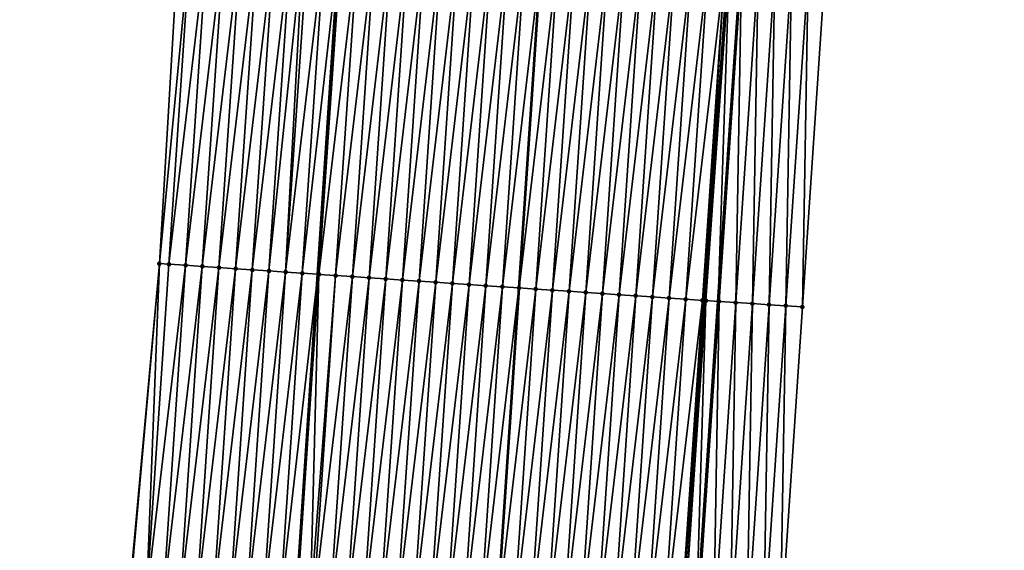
# Model space of a CAD drawing. Header units: feet. Extents: x 2017353 to 2024169, y 808050 to 818690.
# Tile 77 of 256: x 2023490 to 2023548, y 810746 to 810778. Entities that reach past the tile are written whole.
import ezdxf

# ---------------------------------------------------------------- set-up
doc = ezdxf.new("R2010")
doc.units = ezdxf.units.FT
doc.header["$MEASUREMENT"] = 0
for name, color, linetype, lineweight in [('EP_Travel Lane', 172, 'Continuous', 53), ('SB-Road Shots', 141, 'Continuous', 100), ('SB-Road X-Section', 40, 'Continuous', 13), ('STRIPING', 60, 'Continuous', 53)]:
    doc.layers.add(name, color=color, linetype=linetype, lineweight=lineweight)
doc.layers.add('I-77-MM15-17_SB-Surface-BORDER', color=7, linetype='Continuous')
doc.layers.add('I-77-MM15-17_SB-Surface-TIN', color=7, linetype='Continuous')

msp = doc.modelspace()

# ---------------------------------------------------------------- linework, layer by layer
at = {"layer": 'EP_Travel Lane'}
for points in [[(2023499.356518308, 810642.9599077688, 297.4142535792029), (2023500.702539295, 810662.9030614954, 298.0919768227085), (2023502.048506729, 810682.845421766, 298.7924338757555), (2023503.394503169, 810702.7882118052, 299.4805772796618), (2023504.740404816, 810722.7295973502, 300.2089618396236), (2023506.071576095, 810742.6690456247, 300.9027746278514), (2023507.395072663, 810762.6119827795, 301.6295509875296), (2023508.718634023, 810782.5558962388, 302.3287045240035), (2023510.042198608, 810802.4998582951, 303.026486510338), (2023511.36576442, 810822.4438388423, 303.7237454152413), (2023512.68932684, 810842.3877682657, 304.4224536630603), (2023514.012857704, 810862.3312222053, 305.1346078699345), (2023515.336330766, 810882.2738051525, 305.8714025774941), (2023516.659869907, 810902.2173838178, 306.5800283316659), (2023517.983432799, 810922.1613203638, 307.2785303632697), (2023519.34980394, 810942.1306556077, 307.9967300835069)], [(2023523.297017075, 810641.3307508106, 297.7948377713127), (2023524.643014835, 810661.2735604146, 298.4824205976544), (2023525.98902641, 810681.2165746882, 299.1641393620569), (2023527.335005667, 810701.1591101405, 299.8595772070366), (2023528.680971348, 810721.1014444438, 300.5607783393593), (2023530.022595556, 810741.0478592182, 301.2719801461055), (2023531.361497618, 810760.9899328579, 301.99394266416), (2023532.70044285, 810780.9326494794, 302.6977201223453), (2023534.039342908, 810800.8746932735, 303.4205285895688), (2023535.378330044, 810820.8180340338, 304.1066461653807), (2023536.717298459, 810840.7610959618, 304.8006487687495), (2023538.056257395, 810860.7040167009, 305.4986501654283), (2023539.395180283, 810880.6464005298, 306.2118390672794), (2023540.734135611, 810900.5892675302, 306.9113608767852), (2023542.07307142, 810920.5318438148, 307.6191068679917), (2023543.440452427, 810940.4444273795, 308.3177229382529)]]:
    msp.add_polyline3d(points, dxfattribs=at)
at = {"layer": 'I-77-MM15-17_SB-Surface-BORDER', "color": 3, "linetype": 'Continuous', "lineweight": -3}
for points in [[(2023489.552014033, 810643.6296127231, 297.1869156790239), (2023490.940363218, 810663.5704841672, 297.8482512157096), (2023492.374166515, 810683.5068231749, 298.5513598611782), (2023494.354884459, 810703.4051117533, 299.2869142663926), (2023495.539404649, 810723.3574900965, 300.0124266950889), (2023496.105524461, 810743.3467942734, 300.6598493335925), (2023497.916221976, 810763.2563264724, 301.4061769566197), (2023499.102415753, 810783.208940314, 302.1200432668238), (2023500.586114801, 810803.1411389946, 302.8463235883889), (2023501.86533351, 810823.0871729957, 303.5696055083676), (2023503.689463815, 810842.9955933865, 304.3218478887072), (2023506.06615233, 810862.8671068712, 305.0686755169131), (2023507.22822551, 810882.8209190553, 305.7944075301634), (2023509.274412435, 810902.7144334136, 306.5465600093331), (2023510.193719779, 810922.6871717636, 307.1983107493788), (2023511.566618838, 810942.6764191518, 307.8658723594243)], [(2023548.477077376, 810940.1038531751, 308.052803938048), (2023547.110238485, 810920.2030870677, 307.3532578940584), (2023545.771250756, 810900.2599329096, 306.6618839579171), (2023544.43229475, 810880.3172512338, 305.9571434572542), (2023543.093359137, 810860.3748733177, 305.2438121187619), (2023541.754386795, 810840.4319483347, 304.5459549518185), (2023540.415481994, 810820.4900293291, 303.8196454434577), (2023539.076443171, 810800.5461141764, 303.1498021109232), (2023537.737473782, 810780.6032331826, 302.4507026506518), (2023536.398474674, 810760.6599095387, 301.764121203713), (2023535.059538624, 810740.7175251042, 301.0509765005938), (2023533.717785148, 810720.7696457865, 300.328313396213), (2023532.371803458, 810700.8270742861, 299.6339083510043), (2023531.025831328, 810680.8846444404, 298.9354446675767), (2023529.679839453, 810660.9419220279, 298.2453635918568), (2023527.335955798, 810641.0641439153, 297.6239144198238)]]:
    msp.add_polyline3d(points, dxfattribs=at)
at = {"layer": 'I-77-MM15-17_SB-Surface-TIN', "color": 128, "linetype": 'Continuous', "lineweight": -3}
for points in [[(2023497.916221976, 810763.2563264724, 301.4061769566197), (2023499.823568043, 810783.1597682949, 302.1412695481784), (2023499.102415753, 810783.208940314, 302.1200432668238)], [(2023498.484643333, 810763.2175527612, 301.4233498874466), (2023499.823568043, 810783.1597682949, 302.1412695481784), (2023497.916221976, 810763.2563264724, 301.4061769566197)], [(2023498.484643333, 810763.2175527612, 301.4233498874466), (2023500.821256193, 810783.091802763, 302.1688841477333), (2023499.823568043, 810783.1597682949, 302.1412695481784)], [(2023499.482321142, 810763.1494332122, 301.4553213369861), (2023500.821256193, 810783.091802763, 302.1688841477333), (2023498.484643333, 810763.2175527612, 301.4233498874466)], [(2023499.482321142, 810763.1494332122, 301.4553213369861), (2023501.818948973, 810783.023906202, 302.1945475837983), (2023500.821256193, 810783.091802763, 302.1688841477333)], [(2023500.480003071, 810763.0813750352, 301.4855565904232), (2023501.818948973, 810783.023906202, 302.1945475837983), (2023499.482321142, 810763.1494332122, 301.4553213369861)], [(2023500.480003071, 810763.0813750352, 301.4855565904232), (2023502.816633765, 810782.9558906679, 302.223576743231), (2023501.818948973, 810783.023906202, 302.1945475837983)], [(2023501.477688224, 810763.0133648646, 301.5144337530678), (2023502.816633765, 810782.9558906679, 302.223576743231), (2023500.480003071, 810763.0813750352, 301.4855565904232)], [(2023501.477688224, 810763.0133648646, 301.5144337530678), (2023503.814322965, 810782.8879407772, 302.2507488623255), (2023502.816633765, 810782.9558906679, 302.223576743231)], [(2023501.477688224, 810763.0133648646, 301.5144337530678), (2023502.475373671, 810762.9453590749, 301.5431869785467), (2023503.814322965, 810782.8879407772, 302.2507488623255)], [(2023502.475373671, 810762.9453590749, 301.5431869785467), (2023504.812027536, 810782.8202198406, 302.2714439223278), (2023503.814322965, 810782.8879407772, 302.2507488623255)], [(2023502.475373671, 810762.9453590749, 301.5431869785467), (2023503.47306778, 810762.8774823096, 301.5682901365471), (2023504.812027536, 810782.8202198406, 302.2714439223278)], [(2023503.47306778, 810762.8774823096, 301.5682901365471), (2023505.809734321, 810782.7525318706, 302.2912063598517), (2023504.812027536, 810782.8202198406, 302.2714439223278)], [(2023503.47306778, 810762.8774823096, 301.5682901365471), (2023504.47078013, 810762.8098772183, 301.5857076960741), (2023505.809734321, 810782.7525318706, 302.2912063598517)], [(2023504.47078013, 810762.8098772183, 301.5857076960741), (2023506.532765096, 810782.7034072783, 302.3075450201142), (2023505.809734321, 810782.7525318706, 302.2912063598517)], [(2023504.47078013, 810762.8098772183, 301.5857076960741), (2023505.468497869, 810762.7423524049, 301.6008542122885), (2023506.532765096, 810782.7034072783, 302.3075450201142)], [(2023505.468497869, 810762.7423524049, 301.6008542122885), (2023506.807436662, 810782.6847777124, 302.3128412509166), (2023506.532765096, 810782.7034072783, 302.3075450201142)], [(2023505.468497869, 810762.7423524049, 301.6008542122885), (2023507.805156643, 810782.6172862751, 302.3270438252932), (2023506.807436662, 810782.6847777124, 302.3128412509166)], [(2023505.468497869, 810762.7423524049, 301.6008542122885), (2023506.466215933, 810762.6748324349, 301.6158637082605), (2023507.805156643, 810782.6172862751, 302.3270438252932)], [(2023506.466215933, 810762.6748324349, 301.6158637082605), (2023508.718634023, 810782.5558962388, 302.3287045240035), (2023507.805156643, 810782.6172862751, 302.3270438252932)], [(2023506.466215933, 810762.6748324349, 301.6158637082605), (2023507.395072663, 810762.6119827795, 301.6295509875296), (2023508.718634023, 810782.5558962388, 302.3287045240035)], [(2023508.802906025, 810782.5502327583, 302.3288577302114), (2023508.718634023, 810782.5558962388, 302.3287045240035), (2023507.395072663, 810762.6119827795, 301.6295509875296)], [(2023507.463934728, 810762.6073233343, 301.6305657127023), (2023508.802906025, 810782.5502327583, 302.3288577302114), (2023507.395072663, 810762.6119827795, 301.6295509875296)], [(2023507.463934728, 810762.6073233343, 301.6305657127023), (2023509.800646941, 810782.4830531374, 302.3342390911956), (2023508.802906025, 810782.5502327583, 302.3288577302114)], [(2023507.463934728, 810762.6073233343, 301.6305657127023), (2023508.46166553, 810762.5399930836, 301.6402080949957), (2023509.800646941, 810782.4830531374, 302.3342390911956)], [(2023508.46166553, 810762.5399930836, 301.6402080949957), (2023510.798356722, 810782.4154097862, 302.3527392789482), (2023509.800646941, 810782.4830531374, 302.3342390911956)], [(2023508.46166553, 810762.5399930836, 301.6402080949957), (2023509.459374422, 810762.4723364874, 301.6590827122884), (2023510.798356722, 810782.4154097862, 302.3527392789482)], [(2023509.459374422, 810762.4723364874, 301.6590827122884), (2023511.796067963, 810782.347788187, 302.370624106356), (2023510.798356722, 810782.4154097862, 302.3527392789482)], [(2023509.459374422, 810762.4723364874, 301.6590827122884), (2023510.457087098, 810762.4047362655, 301.6763625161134), (2023511.796067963, 810782.347788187, 302.370624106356)], [(2023510.457087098, 810762.4047362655, 301.6763625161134), (2023512.793781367, 810782.2801987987, 302.3875976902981), (2023511.796067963, 810782.347788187, 302.370624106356)], [(2023510.457087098, 810762.4047362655, 301.6763625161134), (2023511.454803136, 810762.3371861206, 301.6922256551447), (2023512.793781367, 810782.2801987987, 302.3875976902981)], [(2023511.454803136, 810762.3371861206, 301.6922256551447), (2023513.791490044, 810782.2125390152, 302.4065627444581), (2023512.793781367, 810782.2801987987, 302.3875976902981)], [(2023511.454803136, 810762.3371861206, 301.6922256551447), (2023512.452513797, 810762.2695558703, 301.7103549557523), (2023513.791490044, 810782.2125390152, 302.4065627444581)], [(2023512.452513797, 810762.2695558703, 301.7103549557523), (2023514.78920763, 810782.1450119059, 302.4217744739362), (2023513.791490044, 810782.2125390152, 302.4065627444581)], [(2023512.452513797, 810762.2695558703, 301.7103549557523), (2023513.450229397, 810762.2019991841, 301.7264031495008), (2023514.78920763, 810782.1450119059, 302.4217744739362)], [(2023513.450229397, 810762.2019991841, 301.7264031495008), (2023515.78692171, 810782.0774325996, 302.4384628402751), (2023514.78920763, 810782.1450119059, 302.4217744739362)], [(2023513.450229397, 810762.2019991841, 301.7264031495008), (2023514.447948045, 810762.1344879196, 301.7411663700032), (2023515.78692171, 810782.0774325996, 302.4384628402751)], [(2023514.447948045, 810762.1344879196, 301.7411663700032), (2023516.784634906, 810782.0098401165, 302.4555239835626), (2023515.78692171, 810782.0774325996, 302.4384628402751)], [(2023514.447948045, 810762.1344879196, 301.7411663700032), (2023515.445663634, 810762.0669310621, 301.7572194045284), (2023516.784634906, 810782.0098401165, 302.4555239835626)], [(2023515.445663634, 810762.0669310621, 301.7572194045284), (2023517.782344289, 810781.9421908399, 302.4741917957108), (2023516.784634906, 810782.0098401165, 302.4555239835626)], [(2023515.445663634, 810762.0669310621, 301.7572194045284), (2023516.44337284, 810761.9992791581, 301.7759612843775), (2023517.782344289, 810781.9421908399, 302.4741917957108)], [(2023516.44337284, 810761.9992791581, 301.7759612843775), (2023518.78004556, 810781.8744207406, 302.4962776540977), (2023517.782344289, 810781.9421908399, 302.4741917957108)], [(2023516.44337284, 810761.9992791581, 301.7759612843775), (2023517.441078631, 810761.9315763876, 301.7961421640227), (2023518.78004556, 810781.8744207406, 302.4962776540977)], [(2023517.441078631, 810761.9315763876, 301.7961421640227), (2023519.777760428, 810781.8068531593, 302.5126343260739), (2023518.78004556, 810781.8744207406, 302.4962776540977)], [(2023517.441078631, 810761.9315763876, 301.7961421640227), (2023518.438794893, 810761.864029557, 301.8119115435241), (2023519.777760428, 810781.8068531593, 302.5126343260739)], [(2023518.438794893, 810761.864029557, 301.8119115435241), (2023520.775466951, 810781.7391612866, 302.5325071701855), (2023519.777760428, 810781.8068531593, 302.5126343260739)], [(2023518.438794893, 810761.864029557, 301.8119115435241), (2023519.427730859, 810761.7969153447, 301.8320994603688), (2023520.775466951, 810781.7391612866, 302.5325071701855)], [(2023519.427730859, 810761.7969153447, 301.8320994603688), (2023519.436500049, 810761.7963173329, 301.8323598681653), (2023520.775466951, 810781.7391612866, 302.5325071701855)], [(2023521.773174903, 810781.6714906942, 302.5517780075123), (2023520.775466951, 810781.7391612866, 302.5325071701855), (2023519.436500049, 810761.7963173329, 301.8323598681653)], [(2023520.434198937, 810761.7285117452, 301.855449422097), (2023521.773174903, 810781.6714906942, 302.5517780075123), (2023519.436500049, 810761.7963173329, 301.8323598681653)], [(2023520.434198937, 810761.7285117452, 301.855449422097), (2023522.770878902, 810781.6037612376, 302.572714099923), (2023521.773174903, 810781.6714906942, 302.5517780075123)], [(2023520.434198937, 810761.7285117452, 301.855449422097), (2023521.431910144, 810761.6608896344, 301.8733484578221), (2023522.770878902, 810781.6037612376, 302.572714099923)], [(2023521.431910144, 810761.6608896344, 301.8733484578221), (2023523.768592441, 810781.5361738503, 302.5896310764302), (2023522.770878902, 810781.6037612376, 302.572714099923)], [(2023521.431910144, 810761.6608896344, 301.8733484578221), (2023522.429625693, 810761.5933321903, 301.8894180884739), (2023523.768592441, 810781.5361738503, 302.5896310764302)], [(2023522.429625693, 810761.5933321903, 301.8894180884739), (2023524.76630814, 810781.4686186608, 302.6056371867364), (2023523.768592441, 810781.5361738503, 302.5896310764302)], [(2023522.429625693, 810761.5933321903, 301.8894180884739), (2023523.42734684, 810761.5258581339, 301.9031287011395), (2023524.76630814, 810781.4686186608, 302.6056371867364)], [(2023523.42734684, 810761.5258581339, 301.9031287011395), (2023525.764020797, 810781.4010181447, 302.6229255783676), (2023524.76630814, 810781.4686186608, 302.6056371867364)], [(2023523.42734684, 810761.5258581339, 301.9031287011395), (2023524.425065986, 810761.4583542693, 301.91768258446), (2023525.764020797, 810781.4010181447, 302.6229255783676)], [(2023524.425065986, 810761.4583542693, 301.91768258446), (2023526.761740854, 810781.3335278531, 302.6370957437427), (2023525.764020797, 810781.4010181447, 302.6229255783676)], [(2023524.425065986, 810761.4583542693, 301.91768258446), (2023525.42278534, 810761.3908535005, 301.9321488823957), (2023526.761740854, 810781.3335278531, 302.6370957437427)], [(2023525.42278534, 810761.3908535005, 301.9321488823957), (2023527.759464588, 810781.2660923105, 302.6497170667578), (2023526.761740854, 810781.3335278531, 302.6370957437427)], [(2023525.42278534, 810761.3908535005, 301.9321488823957), (2023526.420512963, 810761.3234759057, 301.9431306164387), (2023527.759464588, 810781.2660923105, 302.6497170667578)], [(2023526.420512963, 810761.3234759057, 301.9431306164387), (2023528.757186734, 810781.1986331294, 302.6630071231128), (2023527.759464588, 810781.2660923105, 302.6497170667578)], [(2023526.420512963, 810761.3234759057, 301.9431306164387), (2023527.418234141, 810761.2560023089, 301.9568282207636), (2023528.757186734, 810781.1986331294, 302.6630071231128)], [(2023527.418234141, 810761.2560023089, 301.9568282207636), (2023529.754905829, 810781.1311285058, 302.677582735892), (2023528.757186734, 810781.1986331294, 302.6630071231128)], [(2023527.418234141, 810761.2560023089, 301.9568282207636), (2023528.415955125, 810761.1885258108, 301.9706079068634), (2023529.754905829, 810781.1311285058, 302.677582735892)], [(2023528.415955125, 810761.1885258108, 301.9706079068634), (2023530.752621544, 810781.0635735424, 302.6935824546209), (2023529.754905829, 810781.1311285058, 302.677582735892)], [(2023528.415955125, 810761.1885258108, 301.9706079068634), (2023529.41367569, 810761.1210430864, 301.984563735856), (2023530.752621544, 810781.0635735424, 302.6935824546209)], [(2023529.41367569, 810761.1210430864, 301.984563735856), (2023531.750341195, 810780.9960772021, 302.7079237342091), (2023530.752621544, 810781.0635735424, 302.6935824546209)], [(2023529.41367569, 810761.1210430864, 301.984563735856), (2023530.411395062, 810761.0535425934, 301.999022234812), (2023531.750341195, 810780.9960772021, 302.7079237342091)], [(2023530.411395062, 810761.0535425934, 301.999022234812), (2023530.518931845, 810761.0462779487, 302.0002783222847), (2023531.750341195, 810780.9960772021, 302.7079237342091)], [(2023530.518931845, 810761.0462779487, 302.0002783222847), (2023531.910291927, 810780.9852536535, 302.7103012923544), (2023531.750341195, 810780.9960772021, 302.7079237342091)], [(2023530.518931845, 810761.0462779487, 302.0002783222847), (2023530.622317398, 810761.0393256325, 302.0005877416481), (2023531.910291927, 810780.9852536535, 302.7103012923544)], [(2023530.622317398, 810761.0393256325, 302.0005877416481), (2023532.001134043, 810780.9791398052, 302.7107149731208), (2023531.910291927, 810780.9852536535, 302.7103012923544)], [(2023530.622317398, 810761.0393256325, 302.0005877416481), (2023531.361497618, 810760.9899328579, 301.99394266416), (2023532.001134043, 810780.9791398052, 302.7107149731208)], [(2023532.001134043, 810780.9791398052, 302.7107149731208), (2023531.361497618, 810760.9899328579, 301.99394266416), (2023532.70044285, 810780.9326494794, 302.6977201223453)], [(2023531.409161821, 810760.9867478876, 301.9935141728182), (2023532.70044285, 810780.9326494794, 302.6977201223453), (2023531.361497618, 810760.9899328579, 301.99394266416)], [(2023531.409161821, 810760.9867478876, 301.9935141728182), (2023532.748121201, 810780.9294798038, 302.6968341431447), (2023532.70044285, 810780.9326494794, 302.6977201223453)], [(2023531.409161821, 810760.9867478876, 301.9935141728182), (2023532.407057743, 810760.9218769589, 301.9335828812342), (2023532.748121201, 810780.9294798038, 302.6968341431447)], [(2023532.407057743, 810760.9218769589, 301.9335828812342), (2023533.746010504, 810780.8645102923, 302.639692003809), (2023532.748121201, 810780.9294798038, 302.6968341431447)], [(2023532.407057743, 810760.9218769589, 301.9335828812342), (2023533.404873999, 810760.8558194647, 301.9072192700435), (2023533.746010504, 810780.8645102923, 302.639692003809)], [(2023533.404873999, 810760.8558194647, 301.9072192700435), (2023534.743857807, 810780.7989152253, 302.6002466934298), (2023533.746010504, 810780.8645102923, 302.639692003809)], [(2023533.404873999, 810760.8558194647, 301.9072192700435), (2023534.402723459, 810760.7902565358, 301.8668645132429), (2023534.743857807, 810780.7989152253, 302.6002466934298)], [(2023534.402723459, 810760.7902565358, 301.8668645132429), (2023535.741710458, 810780.7333998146, 302.5585479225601), (2023534.743857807, 810780.7989152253, 302.6002466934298)], [(2023534.402723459, 810760.7902565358, 301.8668645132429), (2023535.400600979, 810760.7251115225, 301.8146870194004), (2023535.741710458, 810780.7333998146, 302.5585479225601)], [(2023535.400600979, 810760.7251115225, 301.8146870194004), (2023536.739589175, 810780.6682726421, 302.5058659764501), (2023535.741710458, 810780.7333998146, 302.5585479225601)], [(2023535.400600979, 810760.7251115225, 301.8146870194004), (2023536.398474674, 810760.6599095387, 301.764121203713), (2023536.739589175, 810780.6682726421, 302.5058659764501)], [(2023536.398474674, 810760.6599095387, 301.764121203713), (2023537.737473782, 810780.6032331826, 302.4507026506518), (2023536.739589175, 810780.6682726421, 302.5058659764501)], [(2023496.148070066, 810743.3438924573, 300.6611249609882), (2023497.916221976, 810763.2563264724, 301.4061769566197), (2023496.105524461, 810743.3467942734, 300.6598493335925)], [(2023497.145754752, 810743.2758753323, 300.690198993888), (2023497.916221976, 810763.2563264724, 301.4061769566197), (2023496.148070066, 810743.3438924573, 300.6611249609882)], [(2023497.145754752, 810743.2758753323, 300.690198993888), (2023498.484643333, 810763.2175527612, 301.4233498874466), (2023497.916221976, 810763.2563264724, 301.4061769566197)], [(2023497.145754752, 810743.2758753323, 300.690198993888), (2023499.482321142, 810763.1494332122, 301.4553213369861), (2023498.484643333, 810763.2175527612, 301.4233498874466)], [(2023498.143440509, 810743.207874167, 300.7188215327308), (2023499.482321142, 810763.1494332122, 301.4553213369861), (2023497.145754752, 810743.2758753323, 300.690198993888)], [(2023498.143440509, 810743.207874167, 300.7188215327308), (2023500.480003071, 810763.0813750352, 301.4855565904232), (2023499.482321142, 810763.1494332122, 301.4553213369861)], [(2023499.141139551, 810743.140070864, 300.7418465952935), (2023500.480003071, 810763.0813750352, 301.4855565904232), (2023498.143440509, 810743.207874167, 300.7188215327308)], [(2023499.141139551, 810743.140070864, 300.7418465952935), (2023501.477688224, 810763.0133648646, 301.5144337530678), (2023500.480003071, 810763.0813750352, 301.4855565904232)], [(2023499.141139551, 810743.140070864, 300.7418465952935), (2023500.1388403, 810743.0722929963, 300.7641520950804), (2023501.477688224, 810763.0133648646, 301.5144337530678)], [(2023500.1388403, 810743.0722929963, 300.7641520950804), (2023502.475373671, 810762.9453590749, 301.5431869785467), (2023501.477688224, 810763.0133648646, 301.5144337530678)], [(2023500.1388403, 810743.0722929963, 300.7641520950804), (2023501.136525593, 810743.004284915, 300.7929702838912), (2023502.475373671, 810762.9453590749, 301.5431869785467)], [(2023501.136525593, 810743.004284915, 300.7929702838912), (2023503.47306778, 810762.8774823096, 301.5682901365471), (2023502.475373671, 810762.9453590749, 301.5431869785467)], [(2023501.136525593, 810743.004284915, 300.7929702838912), (2023502.134227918, 810742.9365305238, 300.8146116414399), (2023503.47306778, 810762.8774823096, 301.5682901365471)], [(2023502.134227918, 810742.9365305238, 300.8146116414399), (2023504.47078013, 810762.8098772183, 301.5857076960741), (2023503.47306778, 810762.8774823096, 301.5682901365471)], [(2023502.134227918, 810742.9365305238, 300.8146116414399), (2023503.131942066, 810742.8689522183, 300.8312715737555), (2023504.47078013, 810762.8098772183, 301.5857076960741)], [(2023503.131942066, 810742.8689522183, 300.8312715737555), (2023505.468497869, 810762.7423524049, 301.6008542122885), (2023504.47078013, 810762.8098772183, 301.5857076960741)], [(2023503.131942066, 810742.8689522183, 300.8312715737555), (2023504.129646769, 810742.8012332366, 300.8519112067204), (2023505.468497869, 810762.7423524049, 301.6008542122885)], [(2023504.129646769, 810742.8012332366, 300.8519112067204), (2023506.466215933, 810762.6748324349, 301.6158637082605), (2023505.468497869, 810762.7423524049, 301.6008542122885)], [(2023504.129646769, 810742.8012332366, 300.8519112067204), (2023505.127347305, 810742.7334521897, 300.8743066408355), (2023506.466215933, 810762.6748324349, 301.6158637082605)], [(2023505.127347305, 810742.7334521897, 300.8743066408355), (2023507.395072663, 810762.6119827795, 301.6295509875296), (2023506.466215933, 810762.6748324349, 301.6158637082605)], [(2023505.127347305, 810742.7334521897, 300.8743066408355), (2023506.071576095, 810742.6690456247, 300.9027746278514), (2023507.395072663, 810762.6119827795, 301.6295509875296)], [(2023507.463934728, 810762.6073233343, 301.6305657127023), (2023507.395072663, 810762.6119827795, 301.6295509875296), (2023506.071576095, 810742.6690456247, 300.9027746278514)], [(2023506.125029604, 810742.6653995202, 300.9043862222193), (2023507.463934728, 810762.6073233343, 301.6305657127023), (2023506.071576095, 810742.6690456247, 300.9027746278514)], [(2023506.125029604, 810742.6653995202, 300.9043862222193), (2023506.934321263, 810742.6102958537, 300.9260053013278), (2023507.463934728, 810762.6073233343, 301.6305657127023)], [(2023506.934321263, 810742.6102958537, 300.9260053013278), (2023508.46166553, 810762.5399930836, 301.6402080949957), (2023507.463934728, 810762.6073233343, 301.6305657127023)], [(2023506.934321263, 810742.6102958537, 300.9260053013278), (2023507.122722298, 810742.5975016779, 300.9300857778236), (2023508.46166553, 810762.5399930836, 301.6402080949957)], [(2023507.122722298, 810742.5975016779, 300.9300857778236), (2023509.459374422, 810762.4723364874, 301.6590827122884), (2023508.46166553, 810762.5399930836, 301.6402080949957)], [(2023507.122722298, 810742.5975016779, 300.9300857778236), (2023508.120432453, 810742.5298638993, 300.9484281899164), (2023509.459374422, 810762.4723364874, 301.6590827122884)], [(2023508.120432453, 810742.5298638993, 300.9484281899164), (2023510.457087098, 810762.4047362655, 301.6763625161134), (2023509.459374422, 810762.4723364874, 301.6590827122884)], [(2023508.120432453, 810742.5298638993, 300.9484281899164), (2023509.118146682, 810742.4622867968, 300.9650540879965), (2023510.457087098, 810762.4047362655, 301.6763625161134)], [(2023509.118146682, 810742.4622867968, 300.9650540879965), (2023511.454803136, 810762.3371861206, 301.6922256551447), (2023510.457087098, 810762.4047362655, 301.6763625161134)], [(2023509.118146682, 810742.4622867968, 300.9650540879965), (2023510.115862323, 810742.3947307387, 300.9810846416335), (2023511.454803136, 810762.3371861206, 301.6922256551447)], [(2023510.115862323, 810742.3947307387, 300.9810846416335), (2023512.452513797, 810762.2695558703, 301.7103549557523), (2023511.454803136, 810762.3371861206, 301.6922256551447)], [(2023510.115862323, 810742.3947307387, 300.9810846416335), (2023511.113571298, 810742.3270753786, 300.9999244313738), (2023512.452513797, 810762.2695558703, 301.7103549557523)], [(2023511.113571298, 810742.3270753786, 300.9999244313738), (2023513.450229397, 810762.2019991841, 301.7264031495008), (2023512.452513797, 810762.2695558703, 301.7103549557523)], [(2023511.113571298, 810742.3270753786, 300.9999244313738), (2023512.111285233, 810742.2594939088, 301.0166738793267), (2023513.450229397, 810762.2019991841, 301.7264031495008)], [(2023512.111285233, 810742.2594939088, 301.0166738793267), (2023514.447948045, 810762.1344879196, 301.7411663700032), (2023513.450229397, 810762.2019991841, 301.7264031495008)], [(2023512.111285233, 810742.2594939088, 301.0166738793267), (2023513.10900324, 810742.1919730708, 301.0317080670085), (2023514.447948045, 810762.1344879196, 301.7411663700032)], [(2023513.10900324, 810742.1919730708, 301.0317080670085), (2023515.445663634, 810762.0669310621, 301.7572194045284), (2023514.447948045, 810762.1344879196, 301.7411663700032)], [(2023513.10900324, 810742.1919730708, 301.0317080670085), (2023514.106721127, 810742.1244504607, 301.0467923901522), (2023515.445663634, 810762.0669310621, 301.7572194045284)], [(2023514.106721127, 810742.1244504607, 301.0467923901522), (2023516.44337284, 810761.9992791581, 301.7759612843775), (2023515.445663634, 810762.0669310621, 301.7572194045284)], [(2023514.106721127, 810742.1244504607, 301.0467923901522), (2023515.104436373, 810742.0568885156, 301.0629894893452), (2023516.44337284, 810761.9992791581, 301.7759612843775)], [(2023515.104436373, 810742.0568885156, 301.0629894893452), (2023517.441078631, 810761.9315763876, 301.7961421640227), (2023516.44337284, 810761.9992791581, 301.7759612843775)], [(2023515.104436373, 810742.0568885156, 301.0629894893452), (2023516.102143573, 810741.9892067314, 301.0825768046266), (2023517.441078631, 810761.9315763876, 301.7961421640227)], [(2023516.102143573, 810741.9892067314, 301.0825768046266), (2023518.438794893, 810761.864029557, 301.8119115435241), (2023517.441078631, 810761.9315763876, 301.7961421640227)], [(2023516.102143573, 810741.9892067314, 301.0825768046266), (2023517.099861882, 810741.9216903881, 301.0974838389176), (2023518.438794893, 810761.864029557, 301.8119115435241)], [(2023517.099861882, 810741.9216903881, 301.0974838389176), (2023519.427730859, 810761.7969153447, 301.8320994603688), (2023518.438794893, 810761.864029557, 301.8119115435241)], [(2023517.099861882, 810741.9216903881, 301.0974838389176), (2023518.097582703, 810741.8542114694, 301.1113321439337), (2023519.427730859, 810761.7969153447, 301.8320994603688)], [(2023519.427730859, 810761.7969153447, 301.8320994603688), (2023518.097582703, 810741.8542114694, 301.1113321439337), (2023519.436500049, 810761.7963173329, 301.8323598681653)], [(2023520.434198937, 810761.7285117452, 301.855449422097), (2023519.436500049, 810761.7963173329, 301.8323598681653), (2023518.097582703, 810741.8542114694, 301.1113321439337)], [(2023519.095289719, 810741.7865269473, 301.1309969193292), (2023520.434198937, 810761.7285117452, 301.855449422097), (2023518.097582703, 810741.8542114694, 301.1113321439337)], [(2023519.095289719, 810741.7865269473, 301.1309969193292), (2023521.431910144, 810761.6608896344, 301.8733484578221), (2023520.434198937, 810761.7285117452, 301.855449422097)], [(2023519.095289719, 810741.7865269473, 301.1309969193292), (2023520.092997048, 810741.7188470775, 301.1505300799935), (2023521.431910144, 810761.6608896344, 301.8733484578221)], [(2023520.092997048, 810741.7188470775, 301.1505300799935), (2023522.429625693, 810761.5933321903, 301.8894180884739), (2023521.431910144, 810761.6608896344, 301.8733484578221)], [(2023520.092997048, 810741.7188470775, 301.1505300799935), (2023521.09071064, 810741.6512604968, 301.1674241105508), (2023522.429625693, 810761.5933321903, 301.8894180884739)], [(2023521.09071064, 810741.6512604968, 301.1674241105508), (2023523.42734684, 810761.5258581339, 301.9031287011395), (2023522.429625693, 810761.5933321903, 301.8894180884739)], [(2023521.09071064, 810741.6512604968, 301.1674241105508), (2023522.088429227, 810741.5837482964, 301.182213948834), (2023523.42734684, 810761.5258581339, 301.9031287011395)], [(2023522.088429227, 810741.5837482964, 301.182213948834), (2023524.425065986, 810761.4583542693, 301.91768258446), (2023523.42734684, 810761.5258581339, 301.9031287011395)], [(2023522.088429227, 810741.5837482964, 301.182213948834), (2023523.086144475, 810741.5161863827, 301.1984101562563), (2023524.425065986, 810761.4583542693, 301.91768258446)], [(2023523.086144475, 810741.5161863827, 301.1984101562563), (2023525.42278534, 810761.3908535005, 301.9321488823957), (2023524.425065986, 810761.4583542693, 301.91768258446)], [(2023523.086144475, 810741.5161863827, 301.1984101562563), (2023524.083867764, 810741.4487442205, 301.2112186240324), (2023525.42278534, 810761.3908535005, 301.9321488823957)], [(2023524.083867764, 810741.4487442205, 301.2112186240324), (2023526.420512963, 810761.3234759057, 301.9431306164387), (2023525.42278534, 810761.3908535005, 301.9321488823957)], [(2023524.083867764, 810741.4487442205, 301.2112186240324), (2023525.081592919, 810741.3813298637, 301.2232404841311), (2023526.420512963, 810761.3234759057, 301.9431306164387)], [(2023525.081592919, 810741.3813298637, 301.2232404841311), (2023527.418234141, 810761.2560023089, 301.9568282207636), (2023526.420512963, 810761.3234759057, 301.9431306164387)], [(2023525.081592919, 810741.3813298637, 301.2232404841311), (2023526.079315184, 810741.3138724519, 301.2364803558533), (2023527.418234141, 810761.2560023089, 301.9568282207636)], [(2023526.079315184, 810741.3138724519, 301.2364803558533), (2023528.415955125, 810761.1885258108, 301.9706079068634), (2023527.418234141, 810761.2560023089, 301.9568282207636)], [(2023526.079315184, 810741.3138724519, 301.2364803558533), (2023527.077035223, 810741.2463818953, 301.2506578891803), (2023528.415955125, 810761.1885258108, 301.9706079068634)], [(2023527.077035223, 810741.2463818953, 301.2506578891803), (2023529.41367569, 810761.1210430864, 301.984563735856), (2023528.415955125, 810761.1885258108, 301.9706079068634)], [(2023527.077035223, 810741.2463818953, 301.2506578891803), (2023528.074751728, 810741.1788386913, 301.2663248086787), (2023529.41367569, 810761.1210430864, 301.984563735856)], [(2023528.074751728, 810741.1788386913, 301.2663248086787), (2023530.411395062, 810761.0535425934, 301.999022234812), (2023529.41367569, 810761.1210430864, 301.984563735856)], [(2023528.074751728, 810741.1788386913, 301.2663248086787), (2023529.072473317, 810741.1113712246, 301.2798491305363), (2023530.411395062, 810761.0535425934, 301.999022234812)], [(2023529.072473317, 810741.1113712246, 301.2798491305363), (2023529.128558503, 810741.1075867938, 301.2803802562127), (2023530.411395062, 810761.0535425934, 301.999022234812)], [(2023529.128558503, 810741.1075867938, 301.2803802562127), (2023530.518931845, 810761.0462779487, 302.0002783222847), (2023530.411395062, 810761.0535425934, 301.999022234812)], [(2023529.128558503, 810741.1075867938, 301.2803802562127), (2023529.287722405, 810741.0968770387, 301.2810408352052), (2023530.518931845, 810761.0462779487, 302.0002783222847)], [(2023529.287722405, 810741.0968770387, 301.2810408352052), (2023530.622317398, 810761.0393256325, 302.0005877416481), (2023530.518931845, 810761.0462779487, 302.0002783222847)], [(2023529.287722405, 810741.0968770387, 301.2810408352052), (2023530.022595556, 810741.0478592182, 301.2719801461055), (2023530.622317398, 810761.0393256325, 302.0005877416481)], [(2023530.622317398, 810761.0393256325, 302.0005877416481), (2023530.022595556, 810741.0478592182, 301.2719801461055), (2023531.361497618, 810760.9899328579, 301.99394266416)], [(2023530.070247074, 810741.0446807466, 301.271392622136), (2023531.361497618, 810760.9899328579, 301.99394266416), (2023530.022595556, 810741.0478592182, 301.2719801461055)], [(2023530.070247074, 810741.0446807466, 301.271392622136), (2023531.409161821, 810760.9867478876, 301.9935141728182), (2023531.361497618, 810760.9899328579, 301.99394266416)], [(2023530.070247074, 810741.0446807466, 301.271392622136), (2023531.068120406, 810740.9794733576, 301.2209798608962), (2023531.409161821, 810760.9867478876, 301.9935141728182)], [(2023531.068120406, 810740.9794733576, 301.2209798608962), (2023532.407057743, 810760.9218769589, 301.9335828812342), (2023531.409161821, 810760.9867478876, 301.9935141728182)], [(2023531.068120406, 810740.9794733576, 301.2209798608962), (2023532.065951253, 810740.9136331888, 301.188468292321), (2023532.407057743, 810760.9218769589, 301.9335828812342)], [(2023532.065951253, 810740.9136331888, 301.188468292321), (2023533.404873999, 810760.8558194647, 301.9072192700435), (2023532.407057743, 810760.9218769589, 301.9335828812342)], [(2023532.065951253, 810740.9136331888, 301.188468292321), (2023533.063804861, 810740.8481320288, 301.1463662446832), (2023533.404873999, 810760.8558194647, 301.9072192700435)], [(2023533.063804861, 810740.8481320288, 301.1463662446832), (2023534.402723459, 810760.7902565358, 301.8668645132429), (2023533.404873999, 810760.8558194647, 301.9072192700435)], [(2023533.063804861, 810740.8481320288, 301.1463662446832), (2023534.061668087, 810740.782774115, 301.1002117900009), (2023534.402723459, 810760.7902565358, 301.8668645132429)], [(2023534.061668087, 810740.782774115, 301.1002117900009), (2023535.400600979, 810760.7251115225, 301.8146870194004), (2023534.402723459, 810760.7902565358, 301.8668645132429)], [(2023534.061668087, 810740.782774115, 301.1002117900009), (2023535.059538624, 810740.7175251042, 301.0509765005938), (2023535.400600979, 810760.7251115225, 301.8146870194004)], [(2023535.059538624, 810740.7175251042, 301.0509765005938), (2023536.398474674, 810760.6599095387, 301.764121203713), (2023535.400600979, 810760.7251115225, 301.8146870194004)]]:
    msp.add_3dface(points, dxfattribs=at)
at = {"layer": 'SB-Road Shots', "lineweight": 100}
for p in [(2023497.916221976, 810763.2563264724, 301.4061769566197), (2023498.484643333, 810763.2175527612, 301.4233498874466), (2023499.482321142, 810763.1494332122, 301.4553213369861), (2023500.480003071, 810763.0813750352, 301.4855565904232), (2023501.477688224, 810763.0133648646, 301.5144337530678), (2023502.475373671, 810762.9453590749, 301.5431869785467), (2023503.47306778, 810762.8774823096, 301.5682901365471), (2023504.47078013, 810762.8098772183, 301.5857076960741), (2023505.468497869, 810762.7423524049, 301.6008542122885), (2023506.466215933, 810762.6748324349, 301.6158637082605), (2023507.463934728, 810762.6073233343, 301.6305657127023), (2023508.46166553, 810762.5399930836, 301.6402080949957), (2023509.459374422, 810762.4723364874, 301.6590827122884), (2023510.457087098, 810762.4047362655, 301.6763625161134), (2023511.454803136, 810762.3371861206, 301.6922256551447), (2023512.452513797, 810762.2695558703, 301.7103549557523), (2023513.450229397, 810762.2019991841, 301.7264031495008), (2023514.447948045, 810762.1344879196, 301.7411663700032), (2023515.445663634, 810762.0669310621, 301.7572194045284), (2023516.44337284, 810761.9992791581, 301.7759612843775), (2023517.441078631, 810761.9315763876, 301.7961421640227), (2023518.438794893, 810761.864029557, 301.8119115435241), (2023519.427730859, 810761.7969153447, 301.8320994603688), (2023519.436500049, 810761.7963173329, 301.8323598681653), (2023520.434198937, 810761.7285117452, 301.855449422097), (2023521.431910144, 810761.6608896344, 301.8733484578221), (2023522.429625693, 810761.5933321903, 301.8894180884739), (2023523.42734684, 810761.5258581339, 301.9031287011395), (2023524.425065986, 810761.4583542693, 301.91768258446), (2023525.42278534, 810761.3908535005, 301.9321488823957), (2023526.420512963, 810761.3234759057, 301.9431306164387), (2023527.418234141, 810761.2560023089, 301.9568282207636), (2023528.415955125, 810761.1885258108, 301.9706079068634), (2023529.41367569, 810761.1210430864, 301.984563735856), (2023530.411395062, 810761.0535425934, 301.999022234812), (2023530.518931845, 810761.0462779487, 302.0002783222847), (2023530.622317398, 810761.0393256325, 302.0005877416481), (2023531.409161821, 810760.9867478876, 301.9935141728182), (2023532.407057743, 810760.9218769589, 301.9335828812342), (2023533.404873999, 810760.8558194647, 301.9072192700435), (2023534.402723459, 810760.7902565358, 301.8668645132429), (2023535.400600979, 810760.7251115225, 301.8146870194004), (2023536.398474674, 810760.6599095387, 301.764121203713)]:
    msp.add_point(p, dxfattribs=at)
at = {"layer": 'SB-Road X-Section', "extrusion": (0.06694740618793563, 0.9971281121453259, 0.03540582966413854), "elevation": 943913.4436311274, "flags": 128}
msp.add_lwpolyline([(-1964678.525568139, -33139.05210203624), (-1964677.525568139, -33139.00150449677), (-1964676.525568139, -33138.94929426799), (-1964675.52556814, -33138.90891419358), (-1964674.525568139, -33138.88253404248), (-1964673.525568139, -33138.82256515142), (-1964672.736969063, -33138.81548714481), (-1964672.633350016, -33138.81579675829), (-1964672.52556814, -33138.81705363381), (-1964671.525568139, -33138.83152120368), (-1964670.525568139, -33138.84548578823), (-1964669.525568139, -33138.85927411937), (-1964668.525568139, -33138.87298031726), (-1964667.52556814, -33138.88396894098), (-1964666.52556814, -33138.89844431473), (-1964665.52556814, -33138.91300732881), (-1964664.52556814, -33138.92672654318), (-1964663.52556814, -33138.94280625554), (-1964662.525568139, -33138.96071652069), (-1964661.525568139, -33138.98382056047), (-1964661.516778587, -33138.98408113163), (-1964660.52556814, -33139.00428171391), (-1964659.525568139, -33139.02006098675), (-1964658.52556814, -33139.04025452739), (-1964657.52556814, -33139.05900816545), (-1964656.525568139, -33139.07507127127), (-1964655.52556814, -33139.08984375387), (-1964654.52556814, -33139.10590201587), (-1964653.525568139, -33139.12404269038), (-1964652.525568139, -33139.13991578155), (-1964651.525568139, -33139.15720642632), (-1964650.525568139, -33139.17609288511), (-1964649.525568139, -33139.18574131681), (-1964648.525568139, -33139.20045254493), (-1964647.525568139, -33139.21547145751), (-1964646.525568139, -33139.2306274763), (-1964645.52556814, -33139.24805596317), (-1964644.52556814, -33139.2731748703), (-1964643.525568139, -33139.30194613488), (-1964642.525568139, -33139.33084141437), (-1964641.525568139, -33139.36109563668), (-1964640.52556814, -33139.39308714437), (-1964639.955826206, -33139.41027084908)], dxfattribs=at)
at = {"layer": 'STRIPING'}
msp.add_polyline3d([(2023511.372298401, 810642.141939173, 297.6135904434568), (2023512.718285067, 810662.0845843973, 298.3058830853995), (2023514.06429321, 810682.0275478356, 298.9890583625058), (2023515.410256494, 810701.9698466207, 299.6912770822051), (2023516.75620885, 810721.9119834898, 300.3981349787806), (2023518.097582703, 810741.8542114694, 301.1113321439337), (2023519.436500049, 810761.7963173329, 301.8323598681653), (2023520.775466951, 810781.7391612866, 302.5325071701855), (2023522.114415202, 810801.6817274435, 303.2405133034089), (2023523.453389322, 810821.6246789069, 303.9376191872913), (2023524.792350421, 810841.567436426, 304.6402117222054), (2023526.131290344, 810861.5098785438, 305.3517268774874), (2023527.470207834, 810881.4519865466, 306.0726940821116), (2023528.809161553, 810901.3946341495, 306.7783961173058), (2023530.148110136, 810921.3372052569, 307.48626219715), (2023531.517622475, 810941.2772753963, 308.2058140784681)], dxfattribs=at)

doc.saveas('drawing.dxf')
